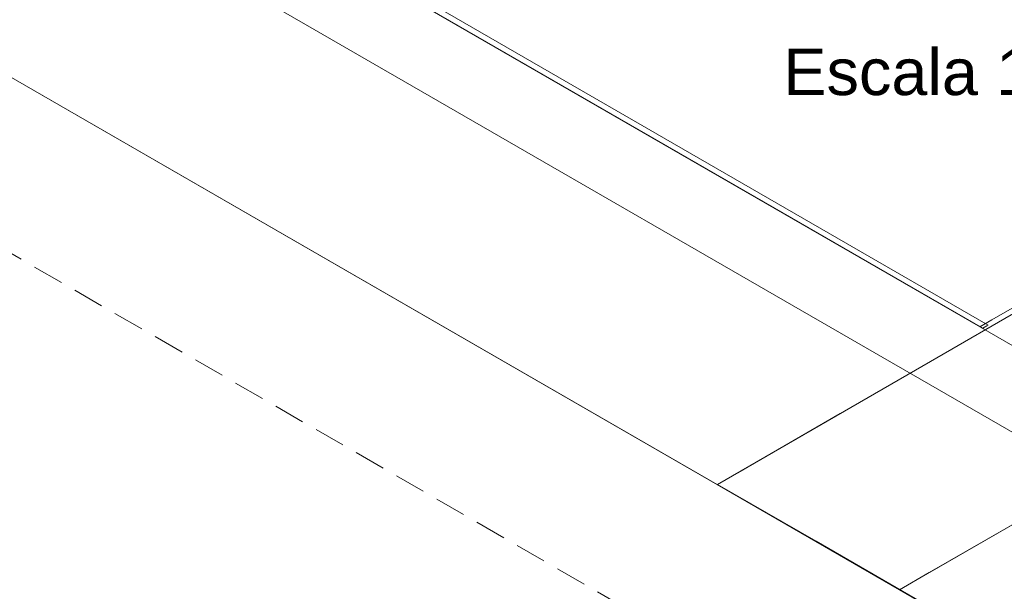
# Model space of a CAD drawing. Header units: millimetres. Extents: x 2 to 902, y -447 to 199.
# Tile 232 of 256: x 79.94 to 86.3, y 24.39 to 28.09. Entities that reach past the tile are written whole.
import ezdxf

# ---------------------------------------------------------------- set-up
doc = ezdxf.new("R2010")
doc.units = ezdxf.units.MM
doc.header["$MEASUREMENT"] = 0
doc.linetypes.add('JIS_02_2.0', pattern=[0.3, 0.2, -0.1])
doc.linetypes.add('NULL', pattern=[0])
for name, color, linetype, lineweight in [('DI-Títulos', 3, 'Continuous', 9), ('DI-Área do detalhe', 7, 'JIS_02_2.0', 9), ('IFC-Laje-Contorno', 134, 'Continuous', 5), ('IFC-Parede padrão-Contorno', 44, 'Continuous', 5), ('IFC-Pilar-Contorno', 83, 'Continuous', 5), ('IFC-Viga-Contorno', 66, 'Continuous', 5)]:
    doc.layers.add(name, color=color, linetype=linetype, lineweight=lineweight)
doc.styles.add('Arial', font='arial.ttf')

msp = doc.modelspace()

# ---------------------------------------------------------------- linework, layer by layer
at = {"layer": 'DI-Área do detalhe'}
msp.add_lwpolyline([(89.7354, 37.5335), (101.1215, 30.9597), (86.7045, 22.6361), (75.3184, 29.2098), (89.7354, 37.5335)], dxfattribs=at)
at = {"layer": 'IFC-Laje-Contorno', "color": 7, "lineweight": 5}
for p, q in [((77.0677, 29.3395), (85.624, 24.3995)), ((80.913, 29.1194), (86.1784, 26.0794)), ((86.1784, 26.0794), (86.4925, 26.2607)), ((84.4463, 25.0794), (85.624, 24.3995))]:
    msp.add_line(p, q, dxfattribs=at)
at = {"layer": 'IFC-Parede padrão-Contorno', "color": 7, "lineweight": 5}
for p, q in [((80.7381, 29.2203), (86.1784, 26.0794)), ((80.9153, 29.1207), (84.8739, 26.8353)), ((82.2387, 28.3967), (86.1972, 26.1112)), ((79.006, 28.2203), (84.4463, 25.0794)), ((84.8739, 26.8353), (86.1626, 26.0912)), ((86.2201, 26.1444), (86.4571, 26.2812)), ((85.8236, 25.8755), (86.4917, 26.2612)), ((86.1429, 26.0999), (86.2201, 26.1444)), ((86.1626, 26.0912), (86.1887, 26.1063)), ((86.1887, 26.1063), (86.1972, 26.1112)), ((85.2416, 25.5385), (86.1784, 26.0794)), ((84.4479, 25.0812), (85.8236, 25.8755)), ((84.5788, 25.1559), (85.2416, 25.5385)), ((84.4463, 25.0794), (84.5788, 25.1559)), ((84.4479, 25.0812), (85.0848, 24.7135)), ((85.0848, 24.7135), (86.1799, 24.0812))]:
    msp.add_line(p, q, dxfattribs=at)
at = {"layer": 'IFC-Pilar-Contorno', "color": 7, "lineweight": 5}
for p, q in [((85.8161, 24.5103), (86.6632, 24.9995)), ((85.624, 24.3995), (86.4486, 24.8755)), ((85.624, 24.3995), (85.8161, 24.5103)), ((85.624, 24.3995), (85.7671, 24.3168)), ((85.624, 24.3995), (86.1888, 24.0734))]:
    msp.add_line(p, q, dxfattribs=at)
at = {"layer": 'IFC-Viga-Contorno', "color": 7, "lineweight": 5}
for p, q in [((78.7999, 30.3394), (87.356, 25.3995)), ((78.3149, 30.0594), (86.8711, 25.1195))]:
    msp.add_line(p, q, dxfattribs=at)

# ---------------------------------------------------------------- texts
at = {"layer": 'DI-Títulos', "linetype": 'NULL', "insert": (87.0629, 27.5937), "char_height": 0.3, "width": 4.379726, "attachment_point": 9, "line_spacing_factor": 0.6, "style": 'Arial'}
msp.add_mtext('Escala 1:25', dxfattribs=at)

doc.saveas('drawing.dxf')
